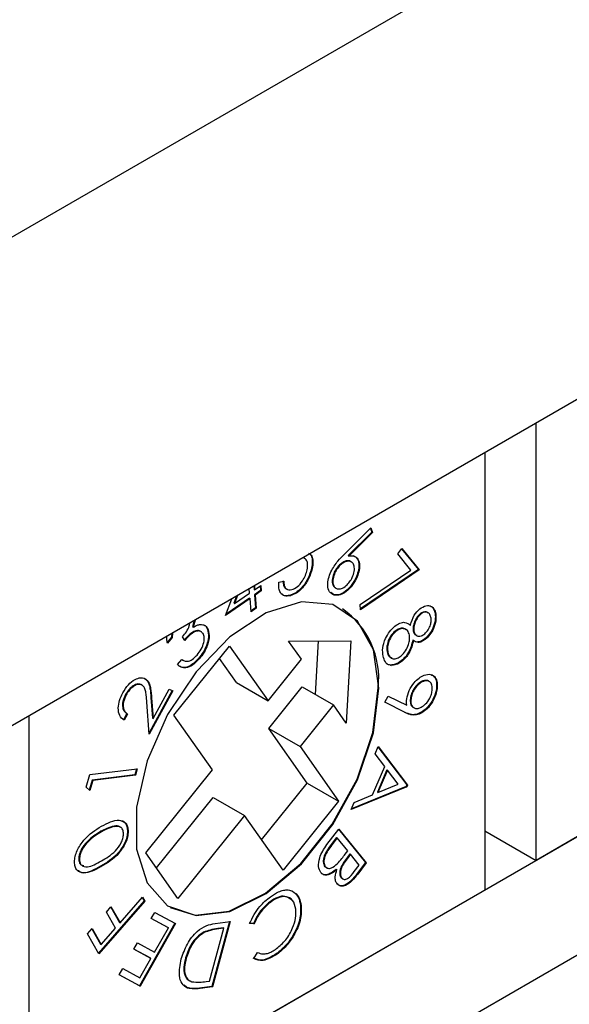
# Model space of a CAD drawing. Header units: millimetres. Extents: x 28 to 178, y 29 to 265.
# Tile 86 of 92: x 127 to 133, y 196 to 206. Entities that reach past the tile are written whole.
import ezdxf

# ---------------------------------------------------------------- set-up
doc = ezdxf.new("R2010")
doc.units = ezdxf.units.MM

msp = doc.modelspace()

# ---------------------------------------------------------------- linework, layer by layer
at = {"color": 7, "linetype": 'Continuous', "lineweight": 30}
for p, q in [((140.681, 211.931), (103.275, 190.337)), ((139.479, 205.848), (115.225, 191.846)), ((132.761, 197.152), (132.761, 201.97)), ((132.196, 201.643), (132.196, 196.825)), ((130.65, 200.53), (130.939, 200.817)), ((130.952, 200.772), (130.692, 200.512)), ((130.959, 200.768), (130.699, 200.508)), ((130.936, 200.813), (130.952, 200.772)), ((130.939, 200.817), (130.959, 200.768)), ((130.952, 200.772), (130.959, 200.768)), ((115.225, 187.029), (138.559, 200.499)), ((130.692, 200.512), (130.699, 200.508)), ((131.237, 200.532), (131.282, 200.591)), ((131.382, 200.353), (131.237, 200.532)), ((131.28, 200.588), (131.466, 200.358)), ((131.282, 200.591), (131.473, 200.354)), ((130.726, 200.44), (130.704, 200.453)), ((130.704, 200.453), (130.711, 200.449)), ((130.287, 200.373), (130.294, 200.368)), ((130.538, 200.328), (130.545, 200.324)), ((130.821, 199.973), (131.382, 200.353)), ((131.466, 200.358), (130.825, 199.924)), ((131.473, 200.354), (130.826, 199.916)), ((131.466, 200.358), (131.473, 200.354)), ((129.65, 200.174), (129.653, 200.14)), ((129.657, 200.178), (129.66, 200.136)), ((129.66, 200.136), (129.728, 200.183)), ((129.722, 200.178), (129.726, 200.128)), ((129.728, 200.183), (129.733, 200.123)), ((129.927, 200.218), (129.983, 200.232)), ((130.774, 200.264), (130.781, 200.259)), ((129.461, 200.065), (129.431, 199.987)), ((129.438, 199.983), (129.604, 200.097)), ((129.472, 200.071), (129.438, 199.983)), ((129.604, 200.097), (129.6, 200.145)), ((129.653, 200.14), (129.66, 200.136)), ((129.726, 200.128), (129.658, 200.081)), ((129.658, 200.081), (129.671, 199.937)), ((129.658, 200.081), (129.665, 200.077)), ((129.733, 200.123), (129.665, 200.077)), ((129.665, 200.077), (129.678, 199.933)), ((129.726, 200.128), (129.733, 200.123)), ((130.045, 200.074), (130.052, 200.07)), ((130.529, 200.082), (130.498, 200.105)), ((130.529, 200.082), (130.536, 200.078)), ((129.609, 200.038), (129.34, 199.853)), ((129.34, 199.853), (129.41, 200.036)), ((129.602, 200.042), (129.345, 199.865)), ((129.431, 199.987), (129.438, 199.983)), ((129.602, 200.042), (129.609, 200.038)), ((129.622, 199.894), (129.609, 200.038)), ((130.826, 199.916), (130.821, 199.973)), ((137.782, 200.05), (132.761, 197.152)), ((129.671, 199.937), (129.621, 199.903)), ((129.678, 199.933), (129.622, 199.894)), ((129.671, 199.937), (129.678, 199.933)), ((131.483, 199.871), (131.49, 199.867)), ((131.649, 199.876), (131.656, 199.872)), ((128.995, 199.796), (128.974, 199.726)), ((129.005, 199.801), (128.981, 199.722)), ((131.369, 199.748), (131.376, 199.744)), ((128.746, 199.652), (128.745, 199.612)), ((128.754, 199.656), (128.752, 199.608)), ((128.974, 199.726), (128.981, 199.722)), ((129.133, 199.717), (129.14, 199.713)), ((131.208, 199.68), (131.215, 199.676)), ((131.408, 199.682), (131.415, 199.678)), ((128.745, 199.612), (128.693, 199.552)), ((128.752, 199.608), (128.7, 199.548)), ((128.745, 199.612), (128.752, 199.608)), ((128.889, 199.577), (128.866, 199.617)), ((130.034, 199.57), (130.719, 199.574)), ((130.175, 199.369), (130.034, 199.57)), ((130.33, 198.98), (130.362, 199.572)), ((130.719, 199.574), (130.67, 198.664)), ((131.427, 199.57), (131.402, 199.58)), ((131.402, 199.58), (131.409, 199.576)), ((131.536, 199.594), (131.543, 199.59)), ((128.771, 198.753), (129.383, 199.515)), ((129.383, 199.515), (129.808, 198.911)), ((131.121, 199.451), (131.128, 199.447)), ((138.772, 199.315), (115.225, 185.722)), ((128.81, 199.31), (128.859, 199.367)), ((128.864, 199.363), (128.873, 199.358)), ((129.042, 199.377), (129.049, 199.373)), ((129.461, 199.112), (129.274, 199.378)), ((129.808, 198.911), (130.175, 199.369)), ((131.158, 199.306), (131.165, 199.302)), ((131.279, 199.355), (131.286, 199.35)), ((128.407, 199.092), (128.414, 199.088)), ((128.418, 199.086), (128.41, 199.091)), ((129.461, 199.112), (129.808, 198.911)), ((131.512, 199.13), (131.519, 199.126)), ((128.238, 198.981), (128.245, 198.977)), ((128.75, 199.024), (128.497, 198.56)), ((128.758, 199.021), (128.499, 198.544)), ((128.541, 198.716), (128.718, 199.04)), ((128.718, 199.04), (128.758, 199.021)), ((129.815, 198.608), (130.182, 199.066)), ((130.182, 199.066), (130.529, 198.866)), ((131.664, 199.047), (131.671, 199.043)), ((128.499, 198.544), (128.472, 198.895)), ((128.517, 198.949), (128.534, 198.721)), ((128.517, 198.949), (128.525, 198.945)), ((128.525, 198.945), (128.541, 198.716)), ((131.096, 198.896), (131.133, 198.964)), ((131.32, 198.782), (131.096, 198.896)), ((131.313, 198.786), (131.096, 198.896)), ((131.133, 198.964), (131.336, 198.864)), ((131.376, 198.938), (131.383, 198.934)), ((128.251, 198.77), (128.214, 198.703)), ((128.258, 198.766), (128.221, 198.699)), ((128.251, 198.77), (128.258, 198.766)), ((130.529, 198.866), (130.161, 198.408)), ((130.67, 198.664), (130.529, 198.866)), ((131.313, 198.786), (131.32, 198.782)), ((131.465, 198.77), (131.473, 198.766)), ((127.175, 193.927), (127.175, 198.745)), ((128.534, 198.721), (128.541, 198.716)), ((129.195, 198.15), (128.771, 198.753)), ((130.239, 198.005), (129.815, 198.608)), ((129.815, 198.608), (130.161, 198.408)), ((130.161, 198.408), (130.585, 197.805)), ((130.987, 198.326), (131.021, 198.406)), ((131.019, 198.403), (131.337, 197.985)), ((131.021, 198.406), (131.344, 197.981)), ((131.093, 198.186), (130.987, 198.326)), ((127.845, 198.1), (128.366, 198.162)), ((128.358, 198.161), (128.339, 198.095)), ((128.366, 198.162), (128.346, 198.091)), ((128.46, 197.236), (129.195, 198.15)), ((130.96, 197.876), (131.093, 198.186)), ((131.117, 198.149), (131.012, 197.903)), ((131.124, 198.145), (131.019, 197.899)), ((131.117, 198.149), (131.124, 198.145)), ((131.241, 197.991), (131.124, 198.145)), ((127.805, 197.958), (127.845, 198.1)), ((127.869, 198.038), (127.837, 197.927)), ((127.876, 198.034), (127.844, 197.921)), ((128.339, 198.095), (127.869, 198.038)), ((127.869, 198.038), (127.876, 198.034)), ((128.346, 198.091), (127.876, 198.034)), ((128.339, 198.095), (128.346, 198.091)), ((129.736, 197.38), (130.239, 198.005)), ((130.239, 198.005), (130.585, 197.805)), ((127.844, 197.921), (127.805, 197.958)), ((131.337, 197.964), (130.724, 197.713)), ((131.33, 197.968), (130.728, 197.722)), ((131.012, 197.903), (131.019, 197.899)), ((131.019, 197.899), (131.241, 197.991)), ((131.337, 197.985), (131.33, 197.968)), ((131.33, 197.968), (131.337, 197.964)), ((131.337, 197.985), (131.344, 197.981)), ((131.344, 197.981), (131.337, 197.964)), ((128.577, 197.069), (129.202, 197.847)), ((129.202, 197.847), (129.549, 197.647)), ((130.585, 197.805), (129.973, 197.043)), ((130.724, 197.713), (130.757, 197.791)), ((130.757, 197.791), (130.96, 197.876)), ((129.549, 197.647), (128.814, 196.733)), ((129.973, 197.043), (129.549, 197.647)), ((127.966, 197.473), (127.974, 197.468)), ((128.111, 197.53), (128.118, 197.526)), ((128.259, 197.474), (128.266, 197.47)), ((130.456, 197.326), (130.586, 197.497)), ((130.584, 197.495), (130.882, 197.129)), ((130.586, 197.497), (130.889, 197.125)), ((132.196, 197.479), (132.761, 197.152)), ((130.562, 197.404), (130.504, 197.327)), ((130.569, 197.4), (130.511, 197.322)), ((130.562, 197.404), (130.569, 197.4)), ((130.686, 197.257), (130.569, 197.4)), ((130.504, 197.327), (130.511, 197.322)), ((130.659, 197.222), (130.686, 197.257)), ((127.722, 197.172), (127.729, 197.168)), ((128.814, 196.733), (128.46, 197.236)), ((130.709, 197.223), (130.682, 197.188)), ((130.682, 197.188), (130.689, 197.184)), ((130.716, 197.219), (130.689, 197.184)), ((130.709, 197.223), (130.716, 197.219)), ((130.813, 197.1), (130.716, 197.219)), ((127.962, 197.087), (127.969, 197.083)), ((130.431, 197.086), (130.454, 197.072)), ((130.431, 197.086), (130.438, 197.082)), ((130.56, 197.055), (130.567, 197.051)), ((130.758, 197.028), (130.813, 197.1)), ((130.882, 197.129), (130.789, 197.006)), ((130.889, 197.125), (130.796, 197.002)), ((130.882, 197.129), (130.889, 197.125)), ((130.612, 196.962), (130.633, 196.95)), ((130.612, 196.962), (130.619, 196.958)), ((130.789, 197.006), (130.796, 197.002)), ((132.196, 196.825), (127.175, 193.927)), ((128.442, 196.707), (127.94, 196.13)), ((128.45, 196.703), (127.944, 196.123)), ((128.177, 196.462), (128.425, 196.746)), ((128.422, 196.743), (128.442, 196.707)), ((128.425, 196.746), (128.45, 196.703)), ((128.442, 196.707), (128.45, 196.703)), ((128.027, 196.581), (128.077, 196.639)), ((128.074, 196.635), (128.17, 196.466)), ((128.077, 196.639), (128.177, 196.462)), ((129.83, 196.697), (129.837, 196.693)), ((130.166, 196.655), (130.173, 196.651)), ((128.127, 196.405), (128.027, 196.581)), ((128.521, 196.512), (128.559, 196.579)), ((128.709, 196.409), (128.521, 196.512)), ((128.702, 196.413), (128.521, 196.512)), ((128.559, 196.579), (128.787, 196.455)), ((127.819, 196.343), (127.869, 196.4)), ((127.866, 196.397), (127.962, 196.228)), ((127.869, 196.4), (127.969, 196.224)), ((127.969, 196.224), (128.127, 196.405)), ((128.17, 196.466), (128.177, 196.462)), ((128.78, 196.459), (128.39, 195.77)), ((128.787, 196.455), (128.397, 195.766)), ((128.556, 196.139), (128.709, 196.409)), ((128.702, 196.413), (128.709, 196.409)), ((129.163, 195.822), (129.322, 196.405)), ((129.383, 196.479), (129.187, 195.763)), ((129.392, 196.48), (129.194, 195.759)), ((129.224, 196.457), (129.392, 196.48)), ((129.315, 196.409), (129.255, 196.4)), ((129.255, 196.4), (129.262, 196.396)), ((129.322, 196.405), (129.262, 196.396)), ((129.315, 196.409), (129.322, 196.405)), ((129.646, 196.456), (129.598, 196.46)), ((129.653, 196.452), (129.605, 196.456)), ((129.646, 196.456), (129.653, 196.452)), ((127.944, 196.123), (127.819, 196.343)), ((129.098, 196.36), (129.105, 196.356)), ((127.962, 196.228), (127.969, 196.224)), ((128.329, 196.174), (128.368, 196.242)), ((128.517, 196.071), (128.329, 196.174)), ((128.51, 196.076), (128.329, 196.174)), ((128.368, 196.242), (128.556, 196.139)), ((128.396, 195.856), (128.517, 196.071)), ((128.51, 196.076), (128.517, 196.071)), ((128.898, 196.078), (128.906, 196.074)), ((129.65, 196.07), (129.69, 196.138)), ((129.902, 196.124), (129.909, 196.12)), ((128.167, 195.892), (128.206, 195.96)), ((128.206, 195.96), (128.396, 195.856)), ((128.397, 195.766), (128.167, 195.892)), ((128.39, 195.77), (128.167, 195.892)), ((128.39, 195.77), (128.397, 195.766)), ((128.913, 195.749), (128.882, 195.775)), ((128.913, 195.749), (128.92, 195.745)), ((129.187, 195.763), (129.078, 195.747)), ((129.078, 195.747), (129.085, 195.743)), ((129.194, 195.759), (129.085, 195.743)), ((129.125, 195.816), (129.163, 195.822)), ((129.187, 195.763), (129.194, 195.759))]:
    msp.add_line(p, q, dxfattribs=at)
at = {"color": 7, "linetype": 'Continuous', "lineweight": 30, "flags": 128}
for points in [[(131.029, 199.051), (130.969, 199.473), (130.795, 199.79), (130.523, 199.972), (130.176, 200.003), (129.786, 199.88), (129.386, 199.615), (129.014, 199.231), (128.7, 198.762), (128.475, 198.249), (128.357, 197.739), (128.357, 197.277), (128.475, 196.903), (128.7, 196.651), (129.014, 196.544), (129.386, 196.59), (129.786, 196.786), (130.176, 197.114), (130.523, 197.546), (130.795, 198.042), (130.969, 198.559), (131.029, 199.051)], [(128.728, 196.634), (129.006, 196.548), (129.379, 196.594), (129.779, 196.79), (130.169, 197.118), (130.516, 197.55), (130.788, 198.046), (130.962, 198.563), (131.022, 199.055)]]:
    msp.add_lwpolyline(points, dxfattribs=at)
at = {"color": 7, "linetype": 'Continuous', "lineweight": 30}
msp.add_arc((130.096, 199.16), 0.931, 353.5101, 55.1778, dxfattribs=at)
for points, knots in [([(130.255, 200.54), (130.265, 200.532), (130.289, 200.513), (130.299, 200.45), (130.291, 200.398), (130.287, 200.373)], [0, 0, 0, 0, 0.268696, 0.634013, 1, 1, 1, 1]), ([(130.262, 200.535), (130.272, 200.527), (130.296, 200.509), (130.306, 200.446), (130.298, 200.394), (130.294, 200.368)], [0, 0, 0, 0, 0.268696, 0.634013, 1, 1, 1, 1]), ([(130.501, 200.335), (130.525, 200.376), (130.569, 200.45), (130.625, 200.505), (130.65, 200.53)], [0, 0, 0, 0, 0.558187, 1, 1, 1, 1]), ([(130.699, 200.508), (130.709, 200.51), (130.728, 200.513), (130.744, 200.51), (130.752, 200.509)], [0, 0, 0, 0, 0.560066, 1, 1, 1, 1]), ([(130.744, 200.513), (130.762, 200.504), (130.798, 200.485), (130.812, 200.414), (130.804, 200.337), (130.784, 200.288), (130.774, 200.264)], [0, 0, 0, 0, 0.2793831, 0.5590584, 0.7794044, 1, 1, 1, 1]), ([(130.752, 200.509), (130.769, 200.5), (130.805, 200.481), (130.819, 200.41), (130.811, 200.333), (130.791, 200.284), (130.781, 200.259)], [0, 0, 0, 0, 0.2793831, 0.5590584, 0.7794044, 1, 1, 1, 1]), ([(130.239, 200.357), (130.242, 200.381), (130.249, 200.429), (130.229, 200.475), (130.206, 200.483), (130.198, 200.486)], [0, 0, 0, 0, 0.39163, 0.782201, 1, 1, 1, 1]), ([(130.704, 200.453), (130.689, 200.454), (130.658, 200.457), (130.608, 200.424), (130.566, 200.38), (130.548, 200.345), (130.538, 200.328)], [0, 0, 0, 0, 0.279522, 0.559305, 0.779571, 1, 1, 1, 1]), ([(130.711, 200.449), (130.696, 200.45), (130.665, 200.453), (130.615, 200.42), (130.573, 200.376), (130.555, 200.341), (130.545, 200.324)], [0, 0, 0, 0, 0.279522, 0.559305, 0.779571, 1, 1, 1, 1]), ([(130.736, 200.271), (130.745, 200.294), (130.762, 200.339), (130.759, 200.396), (130.742, 200.435), (130.722, 200.444), (130.711, 200.449)], [0, 0, 0, 0, 0.279514, 0.559264, 0.779609, 1, 1, 1, 1]), ([(130.287, 200.373), (130.276, 200.335), (130.254, 200.259), (130.187, 200.161), (130.113, 200.098), (130.068, 200.082), (130.045, 200.074)], [0, 0, 0, 0, 0.2798962, 0.5593279, 0.7794184, 1, 1, 1, 1]), ([(130.294, 200.368), (130.283, 200.331), (130.261, 200.255), (130.194, 200.157), (130.12, 200.094), (130.075, 200.078), (130.052, 200.07)], [0, 0, 0, 0, 0.2798962, 0.5593279, 0.7794184, 1, 1, 1, 1]), ([(130.069, 200.137), (130.09, 200.146), (130.132, 200.164), (130.185, 200.227), (130.222, 200.294), (130.233, 200.336), (130.239, 200.357)], [0, 0, 0, 0, 0.279069, 0.558824, 0.779271, 1, 1, 1, 1]), ([(130.536, 200.078), (130.517, 200.087), (130.48, 200.106), (130.462, 200.178), (130.47, 200.258), (130.491, 200.31), (130.501, 200.335)], [0, 0, 0, 0, 0.279645, 0.559057, 0.779522, 1, 1, 1, 1]), ([(130.538, 200.328), (130.53, 200.306), (130.512, 200.26), (130.515, 200.204), (130.532, 200.165), (130.553, 200.156), (130.563, 200.151)], [0, 0, 0, 0, 0.279552, 0.559321, 0.779636, 1, 1, 1, 1]), ([(130.545, 200.324), (130.537, 200.301), (130.519, 200.256), (130.522, 200.2), (130.539, 200.161), (130.56, 200.152), (130.57, 200.147)], [0, 0, 0, 0, 0.279552, 0.559321, 0.779636, 1, 1, 1, 1]), ([(130.052, 200.07), (130.03, 200.067), (129.986, 200.061), (129.944, 200.097), (129.924, 200.152), (129.926, 200.196), (129.927, 200.218)], [0, 0, 0, 0, 0.279879, 0.559318, 0.779548, 1, 1, 1, 1]), ([(129.975, 200.236), (129.975, 200.218), (129.975, 200.182), (129.994, 200.152), (130.012, 200.146), (130.017, 200.144)], [0, 0, 0, 0, 0.408813, 0.816118, 1, 1, 1, 1]), ([(129.983, 200.232), (129.982, 200.214), (129.982, 200.177), (130.005, 200.146), (130.035, 200.132), (130.058, 200.136), (130.069, 200.137)], [0, 0, 0, 0, 0.28016, 0.559287, 0.779647, 1, 1, 1, 1]), ([(130.774, 200.264), (130.756, 200.231), (130.72, 200.167), (130.648, 200.104), (130.581, 200.076), (130.546, 200.08), (130.529, 200.082)], [0, 0, 0, 0, 0.279658, 0.559009, 0.779492, 1, 1, 1, 1]), ([(130.781, 200.259), (130.763, 200.227), (130.728, 200.163), (130.655, 200.1), (130.588, 200.072), (130.553, 200.076), (130.536, 200.078)], [0, 0, 0, 0, 0.279658, 0.559009, 0.779492, 1, 1, 1, 1]), ([(130.57, 200.147), (130.585, 200.146), (130.616, 200.143), (130.666, 200.176), (130.708, 200.22), (130.727, 200.254), (130.736, 200.271)], [0, 0, 0, 0, 0.279536, 0.559271, 0.77961, 1, 1, 1, 1]), ([(130.045, 200.074), (130.022, 200.07), (129.987, 200.063), (129.966, 200.085), (129.958, 200.093)], [0, 0, 0, 0, 0.64656, 1, 1, 1, 1]), ([(131.479, 199.925), (131.502, 199.939), (131.549, 199.968), (131.605, 199.958), (131.641, 199.924), (131.651, 199.89), (131.656, 199.872)], [0, 0, 0, 0, 0.278861, 0.558436, 0.779208, 1, 1, 1, 1]), ([(131.585, 199.957), (131.59, 199.957), (131.61, 199.956), (131.633, 199.927), (131.644, 199.893), (131.649, 199.876)], [0, 0, 0, 0, 0.127456, 0.563707, 1, 1, 1, 1]), ([(131.376, 199.744), (131.388, 199.783), (131.407, 199.852), (131.457, 199.903), (131.479, 199.925)], [0, 0, 0, 0, 0.559991, 1, 1, 1, 1]), ([(131.483, 199.871), (131.469, 199.856), (131.44, 199.827), (131.416, 199.771), (131.404, 199.72), (131.407, 199.695), (131.408, 199.682)], [0, 0, 0, 0, 0.278616, 0.558889, 0.779445, 1, 1, 1, 1]), ([(131.49, 199.867), (131.476, 199.852), (131.447, 199.823), (131.423, 199.767), (131.411, 199.716), (131.414, 199.69), (131.415, 199.678)], [0, 0, 0, 0, 0.278616, 0.558889, 0.779445, 1, 1, 1, 1]), ([(131.571, 199.879), (131.564, 199.885), (131.55, 199.896), (131.518, 199.894), (131.494, 199.879), (131.483, 199.871)], [0, 0, 0, 0, 0.318215, 0.659311, 1, 1, 1, 1]), ([(131.602, 199.832), (131.598, 199.846), (131.59, 199.874), (131.56, 199.891), (131.525, 199.891), (131.502, 199.875), (131.49, 199.867)], [0, 0, 0, 0, 0.280341, 0.560134, 0.780198, 1, 1, 1, 1]), ([(131.649, 199.876), (131.651, 199.851), (131.655, 199.801), (131.629, 199.717), (131.587, 199.643), (131.553, 199.61), (131.536, 199.594)], [0, 0, 0, 0, 0.279935, 0.5596782, 0.779944, 1, 1, 1, 1]), ([(131.656, 199.872), (131.658, 199.847), (131.662, 199.797), (131.636, 199.713), (131.594, 199.639), (131.56, 199.606), (131.543, 199.59)], [0, 0, 0, 0, 0.279935, 0.5596782, 0.779944, 1, 1, 1, 1]), ([(128.866, 199.617), (128.88, 199.635), (128.909, 199.672), (128.938, 199.724), (128.943, 199.753), (128.944, 199.762)], [0, 0, 0, 0, 0.418626, 0.836552, 1, 1, 1, 1]), ([(128.981, 199.722), (128.996, 199.731), (129.024, 199.748), (129.05, 199.751), (129.062, 199.753)], [0, 0, 0, 0, 0.559885, 1, 1, 1, 1]), ([(129.062, 199.753), (129.08, 199.752), (129.112, 199.75), (129.131, 199.724), (129.14, 199.713)], [0, 0, 0, 0, 0.559522, 1, 1, 1, 1]), ([(129.097, 199.748), (129.1, 199.748), (129.116, 199.745), (129.125, 199.73), (129.133, 199.717)], [0, 0, 0, 0, 0.16922, 1, 1, 1, 1]), ([(131.206, 199.735), (131.224, 199.748), (131.261, 199.773), (131.325, 199.782), (131.357, 199.759), (131.376, 199.744)], [0, 0, 0, 0, 0.280135, 0.560049, 1, 1, 1, 1]), ([(131.534, 199.649), (131.548, 199.664), (131.575, 199.692), (131.6, 199.747), (131.607, 199.795), (131.604, 199.819), (131.602, 199.832)], [0, 0, 0, 0, 0.2786649, 0.5585246, 0.7789397, 1, 1, 1, 1]), ([(129.073, 199.667), (129.069, 199.672), (129.056, 199.686), (129.022, 199.687), (128.96, 199.664), (128.914, 199.615), (128.882, 199.581)], [0, 0, 0, 0, 0.1143707, 0.3178575, 0.5211992, 1, 1, 1, 1]), ([(129.092, 199.652), (129.084, 199.661), (129.068, 199.68), (129.03, 199.684), (128.967, 199.66), (128.921, 199.611), (128.889, 199.577)], [0, 0, 0, 0, 0.1866695, 0.3735446, 0.5602864, 1, 1, 1, 1]), ([(129.025, 199.416), (129.042, 199.437), (129.075, 199.479), (129.101, 199.55), (129.108, 199.612), (129.097, 199.639), (129.092, 199.652)], [0, 0, 0, 0, 0.280286, 0.559578, 0.779874, 1, 1, 1, 1]), ([(129.133, 199.717), (129.141, 199.692), (129.159, 199.641), (129.14, 199.54), (129.098, 199.448), (129.061, 199.401), (129.042, 199.377)], [0, 0, 0, 0, 0.279436, 0.558844, 0.779281, 1, 1, 1, 1]), ([(129.14, 199.713), (129.149, 199.688), (129.166, 199.637), (129.147, 199.536), (129.105, 199.444), (129.068, 199.397), (129.049, 199.373)], [0, 0, 0, 0, 0.279436, 0.558844, 0.779281, 1, 1, 1, 1]), ([(131.076, 199.405), (131.072, 199.434), (131.064, 199.491), (131.095, 199.591), (131.145, 199.677), (131.186, 199.715), (131.206, 199.735)], [0, 0, 0, 0, 0.280581, 0.559316, 0.779863, 1, 1, 1, 1]), ([(131.208, 199.68), (131.19, 199.662), (131.155, 199.627), (131.125, 199.558), (131.115, 199.498), (131.119, 199.467), (131.121, 199.451)], [0, 0, 0, 0, 0.279173, 0.558361, 0.778964, 1, 1, 1, 1]), ([(131.215, 199.676), (131.197, 199.658), (131.162, 199.623), (131.132, 199.554), (131.122, 199.494), (131.126, 199.462), (131.128, 199.447)], [0, 0, 0, 0, 0.279173, 0.558361, 0.778964, 1, 1, 1, 1]), ([(131.33, 199.693), (131.319, 199.7), (131.298, 199.715), (131.253, 199.71), (131.223, 199.69), (131.208, 199.68)], [0, 0, 0, 0, 0.347848, 0.674102, 1, 1, 1, 1]), ([(131.365, 199.636), (131.36, 199.654), (131.348, 199.691), (131.307, 199.709), (131.261, 199.707), (131.23, 199.686), (131.215, 199.676)], [0, 0, 0, 0, 0.279988, 0.559732, 0.779986, 1, 1, 1, 1]), ([(131.274, 199.407), (131.291, 199.424), (131.326, 199.46), (131.356, 199.528), (131.371, 199.589), (131.367, 199.62), (131.365, 199.636)], [0, 0, 0, 0, 0.278799, 0.558891, 0.779369, 1, 1, 1, 1]), ([(131.408, 199.682), (131.413, 199.667), (131.42, 199.643), (131.44, 199.636), (131.448, 199.634)], [0, 0, 0, 0, 0.59933, 1, 1, 1, 1]), ([(131.415, 199.678), (131.42, 199.664), (131.43, 199.636), (131.462, 199.621), (131.498, 199.626), (131.522, 199.642), (131.534, 199.649)], [0, 0, 0, 0, 0.2799, 0.559613, 0.780039, 1, 1, 1, 1]), ([(128.7, 199.548), (128.694, 199.571), (128.688, 199.593), (128.693, 199.621), (128.693, 199.622)], [0, 0, 0, 0, 0.9940829, 1, 1, 1, 1]), ([(131.402, 199.58), (131.397, 199.557), (131.386, 199.511), (131.358, 199.446), (131.32, 199.392), (131.293, 199.367), (131.279, 199.355)], [0, 0, 0, 0, 0.280458, 0.559997, 0.779941, 1, 1, 1, 1]), ([(131.409, 199.576), (131.404, 199.553), (131.394, 199.507), (131.365, 199.442), (131.327, 199.387), (131.3, 199.363), (131.286, 199.35)], [0, 0, 0, 0, 0.280458, 0.559997, 0.779941, 1, 1, 1, 1]), ([(131.543, 199.59), (131.529, 199.58), (131.5, 199.56), (131.451, 199.551), (131.425, 199.567), (131.409, 199.576)], [0, 0, 0, 0, 0.2802254, 0.5602804, 1, 1, 1, 1]), ([(131.536, 199.594), (131.522, 199.584), (131.493, 199.563), (131.466, 199.561), (131.453, 199.56)], [0, 0, 0, 0, 0.500152, 1, 1, 1, 1]), ([(128.932, 199.348), (128.95, 199.356), (128.982, 199.37), (129.012, 199.402), (129.025, 199.416)], [0, 0, 0, 0, 0.558661, 1, 1, 1, 1]), ([(131.121, 199.451), (131.126, 199.432), (131.134, 199.399), (131.16, 199.389), (131.171, 199.385)], [0, 0, 0, 0, 0.575786, 1, 1, 1, 1]), ([(131.128, 199.447), (131.133, 199.429), (131.144, 199.392), (131.183, 199.372), (131.229, 199.376), (131.259, 199.397), (131.274, 199.407)], [0, 0, 0, 0, 0.280388, 0.559622, 0.779931, 1, 1, 1, 1]), ([(129.049, 199.373), (129.025, 199.348), (128.977, 199.299), (128.904, 199.271), (128.848, 199.279), (128.822, 199.299), (128.81, 199.31)], [0, 0, 0, 0, 0.279856, 0.558965, 0.779248, 1, 1, 1, 1]), ([(129.042, 199.377), (129.018, 199.352), (128.97, 199.303), (128.897, 199.275), (128.847, 199.281), (128.825, 199.298), (128.817, 199.304)], [0, 0, 0, 0, 0.303681, 0.606553, 0.845589, 1, 1, 1, 1]), ([(128.859, 199.367), (128.871, 199.359), (128.891, 199.345), (128.919, 199.347), (128.932, 199.348)], [0, 0, 0, 0, 0.560699, 1, 1, 1, 1]), ([(131.165, 199.302), (131.152, 199.305), (131.126, 199.31), (131.093, 199.343), (131.082, 199.382), (131.076, 199.405)], [0, 0, 0, 0, 0.280056, 0.5601905, 1, 1, 1, 1]), ([(131.158, 199.306), (131.144, 199.308), (131.127, 199.31), (131.116, 199.321), (131.114, 199.324)], [0, 0, 0, 0, 0.806488, 1, 1, 1, 1]), ([(131.279, 199.355), (131.255, 199.338), (131.213, 199.309), (131.175, 199.307), (131.158, 199.306)], [0, 0, 0, 0, 0.559367, 1, 1, 1, 1]), ([(131.286, 199.35), (131.263, 199.334), (131.22, 199.305), (131.182, 199.303), (131.165, 199.302)], [0, 0, 0, 0, 0.559367, 1, 1, 1, 1]), ([(131.528, 199.194), (131.553, 199.201), (131.603, 199.213), (131.652, 199.175), (131.675, 199.116), (131.672, 199.067), (131.671, 199.043)], [0, 0, 0, 0, 0.279604, 0.559019, 0.779543, 1, 1, 1, 1]), ([(131.6, 199.202), (131.616, 199.194), (131.647, 199.179), (131.668, 199.119), (131.665, 199.071), (131.664, 199.047)], [0, 0, 0, 0, 0.353795, 0.676947, 1, 1, 1, 1]), ([(128.208, 199), (128.227, 199.031), (128.265, 199.093), (128.337, 199.148), (128.402, 199.171), (128.434, 199.162), (128.45, 199.157)], [0, 0, 0, 0, 0.279999, 0.559259, 0.779604, 1, 1, 1, 1]), ([(128.407, 199.092), (128.392, 199.096), (128.363, 199.102), (128.312, 199.073), (128.269, 199.032), (128.248, 198.998), (128.238, 198.981)], [0, 0, 0, 0, 0.279192, 0.559036, 0.779409, 1, 1, 1, 1]), ([(128.414, 199.088), (128.399, 199.092), (128.37, 199.098), (128.319, 199.069), (128.276, 199.028), (128.255, 198.994), (128.245, 198.977)], [0, 0, 0, 0, 0.279192, 0.559036, 0.779409, 1, 1, 1, 1]), ([(128.472, 198.895), (128.47, 198.922), (128.467, 198.965), (128.459, 199.022), (128.445, 199.066), (128.424, 199.081), (128.414, 199.088)], [0, 0, 0, 0, 0.340519, 0.560791, 0.780533, 1, 1, 1, 1]), ([(128.443, 199.161), (128.461, 199.147), (128.49, 199.124), (128.505, 199.062), (128.513, 199.007), (128.516, 198.968), (128.517, 198.949)], [0, 0, 0, 0, 0.338454, 0.558789, 0.779373, 1, 1, 1, 1]), ([(128.45, 199.157), (128.468, 199.143), (128.497, 199.12), (128.512, 199.058), (128.52, 199.003), (128.523, 198.964), (128.525, 198.945)], [0, 0, 0, 0, 0.338454, 0.558789, 0.779373, 1, 1, 1, 1]), ([(131.336, 198.932), (131.343, 198.963), (131.357, 199.025), (131.411, 199.108), (131.471, 199.167), (131.509, 199.185), (131.528, 199.194)], [0, 0, 0, 0, 0.279344, 0.559039, 0.779413, 1, 1, 1, 1]), ([(131.512, 199.13), (131.495, 199.121), (131.459, 199.102), (131.416, 199.048), (131.386, 198.991), (131.379, 198.956), (131.376, 198.938)], [0, 0, 0, 0, 0.279541, 0.559339, 0.779625, 1, 1, 1, 1]), ([(131.519, 199.126), (131.502, 199.117), (131.466, 199.098), (131.423, 199.044), (131.393, 198.987), (131.386, 198.952), (131.383, 198.934)], [0, 0, 0, 0, 0.279541, 0.559339, 0.779625, 1, 1, 1, 1]), ([(131.584, 199.123), (131.584, 199.123), (131.577, 199.135), (131.551, 199.14), (131.525, 199.133), (131.512, 199.13)], [0, 0, 0, 0, 0.044219, 0.521956, 1, 1, 1, 1]), ([(131.617, 199.025), (131.618, 199.046), (131.619, 199.087), (131.594, 199.122), (131.559, 199.137), (131.533, 199.13), (131.519, 199.126)], [0, 0, 0, 0, 0.2795, 0.559305, 0.779581, 1, 1, 1, 1]), ([(128.221, 198.699), (128.203, 198.713), (128.166, 198.741), (128.153, 198.825), (128.167, 198.916), (128.194, 198.972), (128.208, 199)], [0, 0, 0, 0, 0.279997, 0.559515, 0.779659, 1, 1, 1, 1]), ([(128.238, 198.981), (128.226, 198.956), (128.203, 198.905), (128.202, 198.838), (128.221, 198.794), (128.241, 198.778), (128.251, 198.77)], [0, 0, 0, 0, 0.279454, 0.558563, 0.779033, 1, 1, 1, 1]), ([(131.664, 199.047), (131.657, 199.015), (131.642, 198.95), (131.588, 198.862), (131.525, 198.8), (131.485, 198.78), (131.465, 198.77)], [0, 0, 0, 0, 0.279683, 0.559072, 0.779538, 1, 1, 1, 1]), ([(131.671, 199.043), (131.664, 199.011), (131.65, 198.946), (131.595, 198.858), (131.532, 198.795), (131.492, 198.775), (131.473, 198.766)], [0, 0, 0, 0, 0.279683, 0.559072, 0.779538, 1, 1, 1, 1]), ([(131.48, 198.833), (131.498, 198.842), (131.533, 198.861), (131.577, 198.915), (131.607, 198.973), (131.613, 199.007), (131.617, 199.025)], [0, 0, 0, 0, 0.279482, 0.559279, 0.779583, 1, 1, 1, 1]), ([(128.245, 198.977), (128.233, 198.952), (128.21, 198.901), (128.209, 198.834), (128.228, 198.79), (128.248, 198.774), (128.258, 198.766)], [0, 0, 0, 0, 0.279454, 0.558563, 0.779033, 1, 1, 1, 1]), ([(131.336, 198.864), (131.335, 198.876), (131.333, 198.897), (131.335, 198.921), (131.336, 198.932)], [0, 0, 0, 0, 0.560014, 1, 1, 1, 1]), ([(131.376, 198.938), (131.375, 198.918), (131.373, 198.877), (131.395, 198.842), (131.415, 198.837), (131.421, 198.835)], [0, 0, 0, 0, 0.4075149, 0.8153408, 1, 1, 1, 1]), ([(131.383, 198.934), (131.382, 198.914), (131.38, 198.872), (131.406, 198.836), (131.44, 198.822), (131.467, 198.829), (131.48, 198.833)], [0, 0, 0, 0, 0.27957, 0.559354, 0.779625, 1, 1, 1, 1]), ([(131.465, 198.77), (131.446, 198.764), (131.413, 198.755), (131.373, 198.762), (131.342, 198.772), (131.323, 198.781), (131.313, 198.786)], [0, 0, 0, 0, 0.339335, 0.559484, 0.779713, 1, 1, 1, 1]), ([(131.473, 198.766), (131.453, 198.76), (131.42, 198.751), (131.38, 198.758), (131.349, 198.768), (131.33, 198.777), (131.32, 198.782)], [0, 0, 0, 0, 0.339335, 0.559484, 0.779713, 1, 1, 1, 1]), ([(127.973, 197.529), (128.041, 197.564), (128.142, 197.616), (128.234, 197.578), (128.263, 197.525), (128.265, 197.488), (128.266, 197.47)], [0, 0, 0, 0, 0.499378, 0.748756, 0.874382, 1, 1, 1, 1]), ([(128.186, 197.588), (128.203, 197.583), (128.233, 197.575), (128.255, 197.529), (128.258, 197.492), (128.259, 197.474)], [0, 0, 0, 0, 0.385747, 0.692883, 1, 1, 1, 1]), ([(127.675, 197.136), (127.677, 197.156), (127.68, 197.195), (127.71, 197.282), (127.804, 197.424), (127.905, 197.487), (127.973, 197.529)], [0, 0, 0, 0, 0.125662, 0.251261, 0.500651, 1, 1, 1, 1]), ([(127.966, 197.473), (127.914, 197.44), (127.835, 197.392), (127.755, 197.288), (127.727, 197.22), (127.723, 197.188), (127.722, 197.172)], [0, 0, 0, 0, 0.5002403, 0.7492688, 0.8747491, 1, 1, 1, 1]), ([(127.974, 197.468), (127.921, 197.436), (127.842, 197.388), (127.762, 197.284), (127.734, 197.216), (127.731, 197.184), (127.729, 197.168)], [0, 0, 0, 0, 0.5002403, 0.7492688, 0.8747491, 1, 1, 1, 1]), ([(128.259, 197.474), (128.258, 197.454), (128.255, 197.414), (128.225, 197.328), (128.13, 197.188), (128.029, 197.128), (127.962, 197.087)], [0, 0, 0, 0, 0.125611, 0.251175, 0.500321, 1, 1, 1, 1]), ([(128.111, 197.53), (128.084, 197.523), (128.037, 197.511), (127.988, 197.484), (127.966, 197.473)], [0, 0, 0, 0, 0.559625, 1, 1, 1, 1]), ([(128.266, 197.47), (128.265, 197.45), (128.262, 197.41), (128.232, 197.324), (128.137, 197.184), (128.036, 197.124), (127.969, 197.083)], [0, 0, 0, 0, 0.125611, 0.251175, 0.500321, 1, 1, 1, 1]), ([(128.118, 197.526), (128.091, 197.519), (128.044, 197.507), (127.995, 197.48), (127.974, 197.468)], [0, 0, 0, 0, 0.559625, 1, 1, 1, 1]), ([(128.18, 197.515), (128.178, 197.518), (128.162, 197.537), (128.135, 197.533), (128.111, 197.53)], [0, 0, 0, 0, 0.142243, 1, 1, 1, 1]), ([(128.215, 197.443), (128.214, 197.46), (128.21, 197.493), (128.177, 197.528), (128.14, 197.527), (128.118, 197.526)], [0, 0, 0, 0, 0.280104, 0.560675, 1, 1, 1, 1]), ([(127.971, 197.146), (128.024, 197.176), (128.103, 197.222), (128.183, 197.327), (128.211, 197.395), (128.214, 197.427), (128.215, 197.443)], [0, 0, 0, 0, 0.5004127, 0.7492256, 0.8747095, 1, 1, 1, 1]), ([(130.389, 197.017), (130.378, 197.037), (130.357, 197.079), (130.371, 197.172), (130.407, 197.257), (130.44, 197.303), (130.456, 197.326)], [0, 0, 0, 0, 0.279156, 0.558635, 0.779048, 1, 1, 1, 1]), ([(130.504, 197.327), (130.473, 197.286), (130.428, 197.225), (130.41, 197.131), (130.424, 197.101), (130.431, 197.086)], [0, 0, 0, 0, 0.499959, 0.75023, 1, 1, 1, 1]), ([(130.511, 197.322), (130.481, 197.282), (130.435, 197.221), (130.417, 197.127), (130.431, 197.097), (130.438, 197.082)], [0, 0, 0, 0, 0.499959, 0.75023, 1, 1, 1, 1]), ([(127.969, 197.083), (127.902, 197.047), (127.801, 196.994), (127.708, 197.028), (127.679, 197.081), (127.676, 197.117), (127.675, 197.136)], [0, 0, 0, 0, 0.499702, 0.748889, 0.874444, 1, 1, 1, 1]), ([(127.722, 197.172), (127.723, 197.158), (127.726, 197.13), (127.744, 197.099), (127.766, 197.097), (127.776, 197.096)], [0, 0, 0, 0, 0.343078, 0.686569, 1, 1, 1, 1]), ([(127.729, 197.168), (127.73, 197.154), (127.733, 197.125), (127.759, 197.087), (127.838, 197.072), (127.918, 197.116), (127.971, 197.146)], [0, 0, 0, 0, 0.125273, 0.250697, 0.499567, 1, 1, 1, 1]), ([(130.571, 197.116), (130.588, 197.134), (130.618, 197.168), (130.646, 197.205), (130.659, 197.222)], [0, 0, 0, 0, 0.559677, 1, 1, 1, 1]), ([(130.682, 197.188), (130.653, 197.15), (130.617, 197.102), (130.599, 197.037), (130.595, 196.996), (130.605, 196.976), (130.612, 196.962)], [0, 0, 0, 0, 0.49931, 0.625098, 0.750888, 1, 1, 1, 1]), ([(130.689, 197.184), (130.66, 197.146), (130.624, 197.098), (130.606, 197.033), (130.602, 196.992), (130.612, 196.972), (130.619, 196.958)], [0, 0, 0, 0, 0.49931, 0.625098, 0.750888, 1, 1, 1, 1]), ([(127.962, 197.087), (127.893, 197.049), (127.792, 196.992), (127.724, 197.032), (127.702, 197.045)], [0, 0, 0, 0, 0.688416, 1, 1, 1, 1]), ([(130.567, 197.051), (130.548, 197.036), (130.511, 197.005), (130.458, 196.987), (130.416, 196.991), (130.398, 197.008), (130.389, 197.017)], [0, 0, 0, 0, 0.280535, 0.559778, 0.779822, 1, 1, 1, 1]), ([(130.56, 197.055), (130.541, 197.04), (130.504, 197.009), (130.452, 196.991), (130.414, 196.994), (130.399, 197.007), (130.394, 197.012)], [0, 0, 0, 0, 0.308937, 0.61645, 0.858772, 1, 1, 1, 1]), ([(130.438, 197.082), (130.447, 197.075), (130.465, 197.06), (130.514, 197.067), (130.549, 197.097), (130.571, 197.116)], [0, 0, 0, 0, 0.280366, 0.560842, 1, 1, 1, 1]), ([(130.57, 196.893), (130.563, 196.903), (130.55, 196.924), (130.545, 196.978), (130.558, 197.023), (130.567, 197.051)], [0, 0, 0, 0, 0.2806461, 0.5612358, 1, 1, 1, 1]), ([(130.619, 196.958), (130.627, 196.95), (130.64, 196.939), (130.665, 196.943), (130.705, 196.961), (130.735, 196.999), (130.758, 197.028)], [0, 0, 0, 0, 0.249814, 0.375483, 0.501214, 1, 1, 1, 1]), ([(130.789, 197.006), (130.768, 196.979), (130.727, 196.927), (130.659, 196.875), (130.598, 196.867), (130.574, 196.887), (130.562, 196.897)], [0, 0, 0, 0, 0.281409, 0.560132, 0.779988, 1, 1, 1, 1]), ([(130.796, 197.002), (130.775, 196.975), (130.734, 196.923), (130.666, 196.871), (130.606, 196.863), (130.582, 196.883), (130.57, 196.893)], [0, 0, 0, 0, 0.281409, 0.560132, 0.779988, 1, 1, 1, 1]), ([(129.834, 196.752), (129.863, 196.772), (129.912, 196.804), (129.979, 196.825), (130.032, 196.83), (130.062, 196.819), (130.077, 196.814)], [0, 0, 0, 0, 0.339844, 0.559924, 0.779937, 1, 1, 1, 1]), ([(130.07, 196.818), (130.097, 196.799), (130.146, 196.764), (130.16, 196.688), (130.166, 196.655)], [0, 0, 0, 0, 0.559039, 1, 1, 1, 1]), ([(130.077, 196.814), (130.104, 196.795), (130.153, 196.759), (130.167, 196.684), (130.173, 196.651)], [0, 0, 0, 0, 0.559039, 1, 1, 1, 1]), ([(129.605, 196.456), (129.62, 196.489), (129.65, 196.556), (129.728, 196.664), (129.793, 196.719), (129.834, 196.752)], [0, 0, 0, 0, 0.2802735, 0.5606201, 1, 1, 1, 1]), ([(130.058, 196.722), (130.038, 196.736), (129.999, 196.765), (129.915, 196.751), (129.858, 196.715), (129.83, 196.697)], [0, 0, 0, 0, 0.343555, 0.67154, 1, 1, 1, 1]), ([(130.114, 196.614), (130.105, 196.65), (130.088, 196.722), (130.01, 196.758), (129.922, 196.748), (129.865, 196.711), (129.837, 196.693)], [0, 0, 0, 0, 0.279584, 0.559095, 0.779388, 1, 1, 1, 1]), ([(129.83, 196.697), (129.788, 196.66), (129.713, 196.595), (129.666, 196.498), (129.646, 196.456)], [0, 0, 0, 0, 0.558739, 1, 1, 1, 1]), ([(129.837, 196.693), (129.795, 196.656), (129.72, 196.591), (129.673, 196.494), (129.653, 196.452)], [0, 0, 0, 0, 0.558739, 1, 1, 1, 1]), ([(130.166, 196.655), (130.167, 196.604), (130.168, 196.502), (130.097, 196.339), (130.004, 196.207), (129.936, 196.152), (129.902, 196.124)], [0, 0, 0, 0, 0.279492, 0.559092, 0.779389, 1, 1, 1, 1]), ([(129.902, 196.179), (129.937, 196.209), (130.007, 196.27), (130.08, 196.397), (130.117, 196.518), (130.115, 196.582), (130.114, 196.614)], [0, 0, 0, 0, 0.279743, 0.559353, 0.779588, 1, 1, 1, 1]), ([(130.173, 196.651), (130.174, 196.6), (130.175, 196.498), (130.104, 196.335), (130.011, 196.203), (129.943, 196.148), (129.909, 196.12)], [0, 0, 0, 0, 0.279492, 0.559092, 0.779389, 1, 1, 1, 1]), ([(128.852, 196.065), (128.871, 196.121), (128.909, 196.232), (129.016, 196.371), (129.129, 196.439), (129.192, 196.451), (129.224, 196.457)], [0, 0, 0, 0, 0.2799908, 0.5590287, 0.7787956, 1, 1, 1, 1]), ([(129.255, 196.4), (129.226, 196.396), (129.175, 196.389), (129.122, 196.369), (129.098, 196.36)], [0, 0, 0, 0, 0.560384, 1, 1, 1, 1]), ([(129.262, 196.396), (129.233, 196.392), (129.182, 196.385), (129.129, 196.365), (129.105, 196.356)], [0, 0, 0, 0, 0.560384, 1, 1, 1, 1]), ([(129.098, 196.36), (129.073, 196.344), (129.024, 196.312), (128.945, 196.212), (128.916, 196.129), (128.898, 196.078)], [0, 0, 0, 0, 0.28047, 0.56093, 1, 1, 1, 1]), ([(129.105, 196.356), (129.08, 196.34), (129.031, 196.308), (128.952, 196.208), (128.923, 196.125), (128.906, 196.074)], [0, 0, 0, 0, 0.28047, 0.56093, 1, 1, 1, 1]), ([(129.69, 196.138), (129.71, 196.13), (129.743, 196.116), (129.8, 196.125), (129.851, 196.145), (129.885, 196.167), (129.902, 196.179)], [0, 0, 0, 0, 0.339382, 0.559511, 0.779756, 1, 1, 1, 1]), ([(128.92, 195.745), (128.898, 195.758), (128.853, 195.785), (128.819, 195.897), (128.839, 196.001), (128.852, 196.065)], [0, 0, 0, 0, 0.280447, 0.560898, 1, 1, 1, 1]), ([(128.898, 196.078), (128.891, 196.044), (128.875, 195.976), (128.884, 195.894), (128.914, 195.839), (128.946, 195.825), (128.961, 195.818)], [0, 0, 0, 0, 0.280218, 0.559833, 0.779825, 1, 1, 1, 1]), ([(128.906, 196.074), (128.898, 196.04), (128.883, 195.972), (128.891, 195.89), (128.921, 195.835), (128.953, 195.821), (128.968, 195.814)], [0, 0, 0, 0, 0.280218, 0.559833, 0.779825, 1, 1, 1, 1]), ([(129.902, 196.124), (129.848, 196.091), (129.75, 196.033), (129.676, 196.062), (129.643, 196.074)], [0, 0, 0, 0, 0.559521, 1, 1, 1, 1]), ([(129.909, 196.12), (129.855, 196.087), (129.757, 196.029), (129.683, 196.058), (129.65, 196.07)], [0, 0, 0, 0, 0.559521, 1, 1, 1, 1]), ([(129.078, 195.747), (129.045, 195.743), (128.987, 195.734), (128.936, 195.744), (128.913, 195.749)], [0, 0, 0, 0, 0.560446, 1, 1, 1, 1]), ([(129.085, 195.743), (129.052, 195.739), (128.994, 195.73), (128.943, 195.74), (128.92, 195.745)], [0, 0, 0, 0, 0.560446, 1, 1, 1, 1]), ([(128.968, 195.814), (128.996, 195.811), (129.047, 195.805), (129.101, 195.813), (129.125, 195.816)], [0, 0, 0, 0, 0.559529, 1, 1, 1, 1])]:
    msp.add_open_spline(points, degree=3, knots=knots, dxfattribs=at)

doc.saveas('drawing.dxf')
